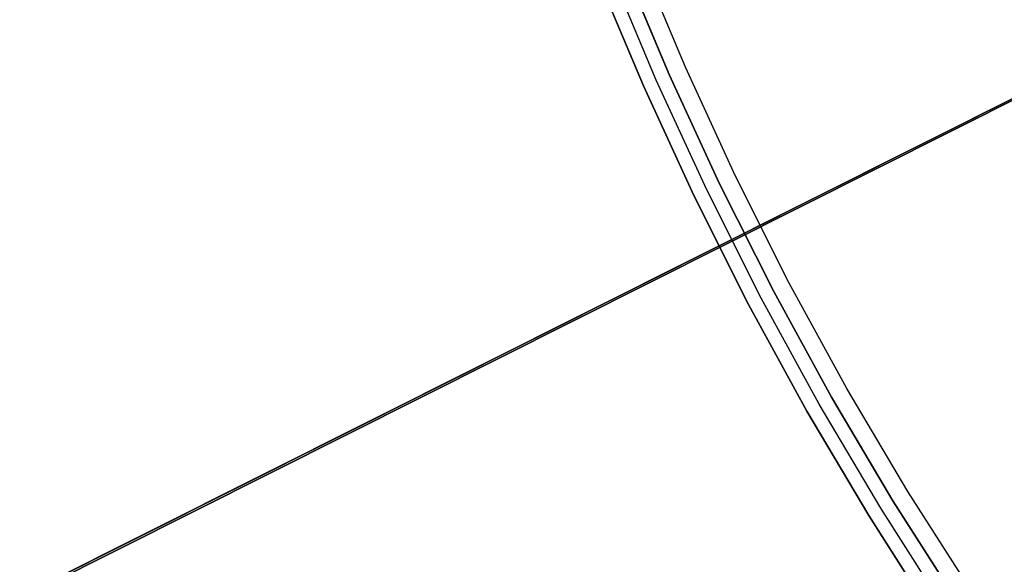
# Model space of a CAD drawing. Header units: millimetres. Extents: x 7986 to 9191, y -11326 to -10283.
# Tile 66 of 256: x 8480 to 8508, y -10719 to -10704. Entities that reach past the tile are written whole.
import ezdxf

# ---------------------------------------------------------------- set-up
doc = ezdxf.new("R2010")
doc.units = ezdxf.units.MM
doc.layers.add('BLANCO METALICO', color=7, linetype='Continuous', true_color=0xededed)
doc.layers.add('color', color=7, linetype='Continuous')
doc.layers.add('luz', color=7, linetype='Continuous')

msp = doc.modelspace()

# ---------------------------------------------------------------- linework, layer by layer
at = {"layer": 'BLANCO METALICO'}
for p, q in [((8498.57, -10705.339, 139.165), (8497.259, -10702.213, 139.165)), ((8498.57, -10705.339, 139.965), (8497.259, -10702.213, 139.965)), ((8497.746, -10705.702, 143.581), (8496.423, -10702.547, 143.581)), ((8496.794, -10702.398, 143.581), (8498.112, -10705.541, 143.581)), ((8498.112, -10705.541, 141.965), (8496.794, -10702.398, 141.965)), ((8496.794, -10702.398, 142.773), (8498.112, -10705.541, 142.773)), ((8498.112, -10705.541, 140.465), (8496.794, -10702.398, 140.465)), ((8497.38, -10705.863, 143.581), (8496.051, -10702.695, 143.581)), ((8496.051, -10702.695, 141.965), (8497.38, -10705.863, 141.965)), ((8496.051, -10702.695, 140.465), (8497.38, -10705.863, 140.465)), ((8497.38, -10705.863, 142.773), (8496.051, -10702.695, 142.773)), ((8497.38, -10705.863, 141.215), (8496.051, -10702.695, 141.215)), ((8499.988, -10708.419, 139.165), (8498.57, -10705.339, 139.165)), ((8499.988, -10708.419, 139.965), (8498.57, -10705.339, 139.965)), ((8498.112, -10705.541, 143.581), (8499.537, -10708.636, 143.581)), ((8499.537, -10708.636, 141.965), (8498.112, -10705.541, 141.965)), ((8498.112, -10705.541, 142.773), (8499.537, -10708.636, 142.773)), ((8499.537, -10708.636, 140.465), (8498.112, -10705.541, 140.465)), ((8498.816, -10708.983, 143.581), (8497.38, -10705.863, 143.581)), ((8497.38, -10705.863, 141.965), (8498.816, -10708.983, 141.965)), ((8497.38, -10705.863, 140.465), (8498.816, -10708.983, 140.465)), ((8498.816, -10708.983, 142.773), (8497.38, -10705.863, 142.773)), ((8498.816, -10708.983, 141.215), (8497.38, -10705.863, 141.215)), ((8499.177, -10708.809, 143.581), (8497.746, -10705.702, 143.581)), ((8499.537, -10708.636, 143.581), (8501.068, -10711.679, 143.581)), ((8501.068, -10711.679, 141.965), (8499.537, -10708.636, 141.965)), ((8499.537, -10708.636, 142.773), (8501.068, -10711.679, 142.773)), ((8501.068, -10711.679, 140.465), (8499.537, -10708.636, 140.465)), ((8501.511, -10711.447, 139.165), (8499.988, -10708.419, 139.165)), ((8501.511, -10711.447, 139.965), (8499.988, -10708.419, 139.965)), ((8500.714, -10711.865, 143.581), (8499.177, -10708.809, 143.581)), ((8500.36, -10712.051, 143.581), (8498.816, -10708.983, 143.581)), ((8498.816, -10708.983, 141.965), (8500.36, -10712.051, 141.965)), ((8498.816, -10708.983, 140.465), (8500.36, -10712.051, 140.465)), ((8500.36, -10712.051, 142.773), (8498.816, -10708.983, 142.773)), ((8500.36, -10712.051, 141.215), (8498.816, -10708.983, 141.215)), ((8503.138, -10714.421, 139.165), (8501.511, -10711.447, 139.165)), ((8503.138, -10714.421, 139.965), (8501.511, -10711.447, 139.965)), ((8501.068, -10711.679, 143.581), (8502.703, -10714.669, 143.581)), ((8502.703, -10714.669, 141.965), (8501.068, -10711.679, 141.965)), ((8501.068, -10711.679, 142.773), (8502.703, -10714.669, 142.773)), ((8502.703, -10714.669, 140.465), (8501.068, -10711.679, 140.465)), ((8502.356, -10714.867, 143.581), (8500.714, -10711.865, 143.581)), ((8502.008, -10715.065, 143.581), (8500.36, -10712.051, 143.581)), ((8500.36, -10712.051, 141.965), (8502.008, -10715.065, 141.965)), ((8500.36, -10712.051, 140.465), (8502.008, -10715.065, 140.465)), ((8502.008, -10715.065, 142.773), (8500.36, -10712.051, 142.773)), ((8502.008, -10715.065, 141.215), (8500.36, -10712.051, 141.215)), ((8504.867, -10717.337, 139.165), (8503.138, -10714.421, 139.165)), ((8504.867, -10717.337, 139.965), (8503.138, -10714.421, 139.965)), ((8502.703, -10714.669, 143.581), (8504.441, -10717.6, 143.581)), ((8504.441, -10717.6, 141.965), (8502.703, -10714.669, 141.965)), ((8502.703, -10714.669, 142.773), (8504.441, -10717.6, 142.773)), ((8504.441, -10717.6, 140.465), (8502.703, -10714.669, 140.465)), ((8503.76, -10718.019, 143.581), (8502.008, -10715.065, 143.581)), ((8502.008, -10715.065, 141.965), (8503.76, -10718.019, 141.965)), ((8502.008, -10715.065, 140.465), (8503.76, -10718.019, 140.465)), ((8503.76, -10718.019, 142.773), (8502.008, -10715.065, 142.773)), ((8503.76, -10718.019, 141.215), (8502.008, -10715.065, 141.215)), ((8504.1, -10717.809, 143.581), (8502.356, -10714.867, 143.581)), ((8504.441, -10717.6, 143.581), (8506.279, -10720.469, 143.581)), ((8506.279, -10720.469, 141.965), (8504.441, -10717.6, 141.965)), ((8504.441, -10717.6, 142.773), (8506.279, -10720.469, 142.773)), ((8506.279, -10720.469, 140.465), (8504.441, -10717.6, 140.465)), ((8506.695, -10720.192, 139.165), (8504.867, -10717.337, 139.165)), ((8506.695, -10720.192, 139.965), (8504.867, -10717.337, 139.965)), ((8505.945, -10720.69, 143.581), (8504.1, -10717.809, 143.581)), ((8505.612, -10720.912, 143.581), (8503.76, -10718.019, 143.581)), ((8503.76, -10718.019, 141.965), (8505.612, -10720.912, 141.965)), ((8503.76, -10718.019, 140.465), (8505.612, -10720.912, 140.465)), ((8505.612, -10720.912, 142.773), (8503.76, -10718.019, 142.773)), ((8505.612, -10720.912, 141.215), (8503.76, -10718.019, 141.215))]:
    msp.add_line(p, q, dxfattribs=at)
at = {"layer": 'color', "color": 254, "true_color": 0xcad1ee}
for p, q in [((8533.847, -10693.183, 0.259), (8455.255, -10732.57, -37.21)), ((8533.847, -10693.183, 0.259), (8455.255, -10732.57, -37.21)), ((8452.223, -10734.09, -36.481), (8521.412, -10699.415, -3.495)), ((8452.223, -10734.09, -36.481), (8521.412, -10699.415, -3.495))]:
    msp.add_line(p, q, dxfattribs=at)
at = {"layer": 'luz', "color": 254, "true_color": 0xcad1ee}
for p, q in [((8454.571, -10732.99, -56.991), (8722.355, -10598.633, -56.991)), ((8722.355, -10598.633, -58.491), (8454.571, -10732.99, -58.491))]:
    msp.add_line(p, q, dxfattribs=at)

doc.saveas('drawing.dxf')
